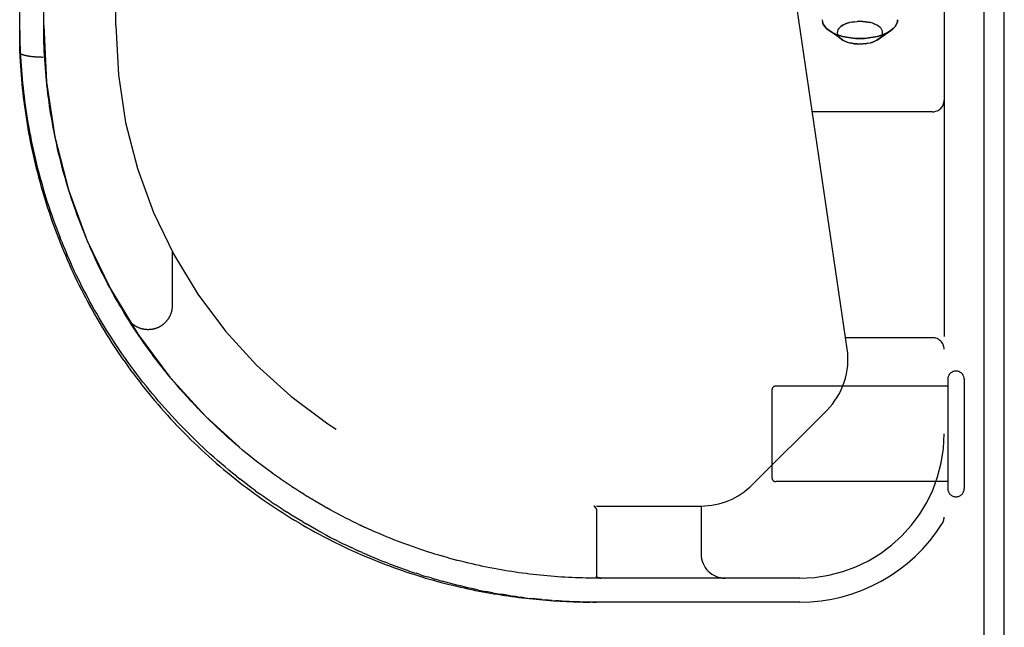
# Model space of a CAD drawing. Header units: inches. Extents: x 0 to 227, y 0 to 147.
# Tile 37 of 256: x 96.92 to 99.48, y 18.81 to 20.39. Entities that reach past the tile are written whole.
import ezdxf

# ---------------------------------------------------------------- set-up
doc = ezdxf.new("R2010")
doc.units = ezdxf.units.IN
doc.header["$LTSCALE"] = 12.466667
doc.header["$MEASUREMENT"] = 0
doc.linetypes.add('HIDDEN', pattern=[0.2, 0.1, -0.1])
doc.layers.get('0').update_dxf_attribs({"linetype": 'CONTINUOUS'})
doc.layers.add('DEFAULT_2', color=8, linetype='HIDDEN')
doc.layers.add('RIGHTHAND_DOOR_ASSEMBLY', color=7, linetype='CONTINUOUS')

msp = doc.modelspace()

# ---------------------------------------------------------------- linework, layer by layer
at = {"color": 7, "linetype": 'Continuous'}
msp.add_line((99.4239, 9.5279), (99.4239, 21.2979), dxfattribs=at)
at = {"color": 3, "linetype": 'Continuous'}
msp.add_line((99.4759, 9.6389), (99.4759, 21.1869), dxfattribs=at)
at = {"layer": 'DEFAULT_2', "color": 8, "linetype": 'HIDDEN'}
for p, q in [((99.3289, 19.4509), (99.3289, 19.1669)), ((99.3719, 19.4509), (99.3719, 19.1669)), ((99.3289, 19.4329), (98.8819, 19.4329)), ((98.8719, 19.4229), (98.8719, 19.1949)), ((99.3289, 19.1849), (98.8819, 19.1849))]:
    msp.add_line(p, q, dxfattribs=at)
for centre, radius, start, end in [((99.3504, 19.4509), 0.0215, 0, 180), ((98.8819, 19.4229), 0.01, 90, 180), ((98.8819, 19.1949), 0.01, 180, 270), ((99.3504, 19.1669), 0.0215, 180, 360)]:
    msp.add_arc(centre, radius, start, end, dxfattribs=at)
at = {"layer": 'RIGHTHAND_DOOR_ASSEMBLY', "color": 8, "linetype": 'HIDDEN'}
for p, q in [((97.1667, 20.3704), (97.1667, 22.3519)), ((96.9167, 20.3006), (96.9167, 21.994)), ((96.9792, 20.3704), (96.9792, 21.9315)), ((99.3194, 20.8089), (99.3194, 19.092)), ((99.0675, 19.5303), (98.8842, 20.7771)), ((99.1007, 20.3815), (99.0935, 20.3813)), ((99.1342, 20.3763), (99.1398, 20.3741)), ((99.0525, 20.335), (99.0206, 20.3575)), ((99.1488, 20.335), (99.1807, 20.3575)), ((99.1874, 20.363), (99.1807, 20.3575)), ((99.0565, 20.3324), (99.0525, 20.335)), ((99.0672, 20.3277), (99.0615, 20.3299)), ((99.1007, 20.3225), (99.1078, 20.3227)), ((99.1529, 20.3383), (99.1488, 20.335)), ((96.9167, 20.3005), (96.9167, 20.3006)), ((96.9581, 20.2886), (96.956, 20.2888)), ((96.9603, 20.2885), (96.9581, 20.2886)), ((96.9624, 20.2884), (96.9603, 20.2885)), ((96.9646, 20.2883), (96.9624, 20.2884)), ((96.9668, 20.2882), (96.9646, 20.2883)), ((96.969, 20.2881), (96.9668, 20.2882)), ((96.9713, 20.288), (96.969, 20.2881)), ((96.9735, 20.288), (96.9713, 20.288)), ((96.9758, 20.2879), (96.9735, 20.288)), ((96.978, 20.2879), (96.9758, 20.2879)), ((96.9834, 20.2603), (96.9826, 20.2713)), ((96.9843, 20.2492), (96.9834, 20.2603)), ((96.9853, 20.2382), (96.9843, 20.2493)), ((96.9863, 20.2271), (96.9853, 20.2382)), ((96.9875, 20.2161), (96.9863, 20.2272)), ((96.9887, 20.205), (96.9875, 20.2161)), ((96.99, 20.194), (96.9887, 20.2051)), ((96.9914, 20.1829), (96.99, 20.194)), ((96.9929, 20.1719), (96.9914, 20.183)), ((96.9945, 20.1608), (96.9929, 20.1719)), ((96.9962, 20.1497), (96.9945, 20.1608)), ((96.998, 20.1386), (96.9962, 20.1497)), ((99.2894, 20.1464), (98.9769, 20.1464)), ((97.0153, 20.05), (97.0128, 20.0612)), ((97.0804, 19.8406), (97.0761, 19.8516)), ((97.0848, 19.8296), (97.0804, 19.8407)), ((97.0253, 19.8097), (97.0208, 19.8209)), ((97.0893, 19.8187), (97.0848, 19.8298)), ((97.0939, 19.8078), (97.0893, 19.8188)), ((97.0986, 19.7969), (97.0939, 19.8079)), ((97.1034, 19.786), (97.0986, 19.7969)), ((97.3129, 19.7839), (97.3129, 19.6423)), ((97.1133, 19.7644), (97.1083, 19.7752)), ((97.1235, 19.7427), (97.1183, 19.7537)), ((97.1288, 19.732), (97.1235, 19.7429)), ((97.151, 19.6891), (97.1452, 19.6999)), ((97.1568, 19.6784), (97.1509, 19.6892)), ((97.1627, 19.6678), (97.1567, 19.6786)), ((97.1687, 19.6572), (97.1626, 19.668)), ((97.1748, 19.6467), (97.1686, 19.6574)), ((97.181, 19.6361), (97.1748, 19.6467)), ((97.1937, 19.6152), (97.1872, 19.6258)), ((97.2002, 19.6047), (97.1936, 19.6153)), ((97.2068, 19.5944), (97.2001, 19.6049)), ((97.2135, 19.584), (97.2067, 19.5945)), ((97.2203, 19.5737), (97.2134, 19.5842)), ((97.2272, 19.5634), (97.2202, 19.5739)), ((97.2342, 19.5532), (97.2271, 19.5636)), ((97.2414, 19.543), (97.2341, 19.5534)), ((99.2894, 19.5589), (99.0633, 19.5589)), ((97.2486, 19.5329), (97.2412, 19.5432)), ((97.2559, 19.5228), (97.2484, 19.5331)), ((97.2633, 19.5128), (97.2557, 19.523)), ((97.2708, 19.5028), (97.2631, 19.5129)), ((97.2784, 19.4928), (97.2706, 19.503)), ((97.2861, 19.483), (97.2782, 19.493)), ((97.2938, 19.4731), (97.2859, 19.4832)), ((97.3017, 19.4634), (97.2937, 19.4733)), ((97.3097, 19.4537), (97.3016, 19.4636)), ((97.3178, 19.444), (97.3095, 19.4539)), ((97.3259, 19.4345), (97.3176, 19.4442)), ((97.3341, 19.4249), (97.3257, 19.4346)), ((97.3425, 19.4155), (97.334, 19.4251)), ((97.3509, 19.4061), (97.3423, 19.4157)), ((97.3594, 19.3968), (97.3507, 19.4063)), ((97.368, 19.3876), (97.3592, 19.397)), ((97.3767, 19.3784), (97.3678, 19.3878)), ((97.3854, 19.3693), (97.3765, 19.3786)), ((97.3942, 19.3603), (97.3852, 19.3695)), ((97.4032, 19.3514), (97.3941, 19.3605)), ((97.4121, 19.3425), (97.403, 19.3516)), ((98.8209, 19.1765), (99.0144, 19.37)), ((97.4212, 19.3338), (97.4119, 19.3427)), ((97.4303, 19.3251), (97.421, 19.334)), ((97.4395, 19.3165), (97.4301, 19.3253)), ((97.4488, 19.308), (97.4393, 19.3167)), ((97.4581, 19.2996), (97.4486, 19.3082)), ((97.4675, 19.2913), (97.4579, 19.2998)), ((97.477, 19.283), (97.4673, 19.2914)), ((97.4865, 19.2749), (97.4767, 19.2832)), ((97.4961, 19.2668), (97.4863, 19.2751)), ((97.5057, 19.2589), (97.4958, 19.267)), ((97.5154, 19.251), (97.5054, 19.2591)), ((97.5251, 19.2433), (97.5151, 19.2512)), ((97.5348, 19.2356), (97.5248, 19.2435)), ((97.5447, 19.2281), (97.5346, 19.2358)), ((97.5545, 19.2206), (97.5444, 19.2283)), ((97.5644, 19.2133), (97.5543, 19.2208)), ((97.48, 19.199), (97.4899, 19.1911)), ((97.5744, 19.206), (97.5642, 19.2135)), ((97.5843, 19.1989), (97.5741, 19.2062)), ((97.5943, 19.1919), (97.5841, 19.1991)), ((97.4962, 19.1768), (97.5063, 19.1692)), ((97.6043, 19.1849), (97.5941, 19.192)), ((97.6144, 19.1781), (97.6041, 19.1851)), ((97.6245, 19.1714), (97.6141, 19.1783)), ((97.6346, 19.1648), (97.6242, 19.1716)), ((97.5299, 19.1608), (97.54, 19.1534)), ((97.6447, 19.1583), (97.6343, 19.165)), ((97.6549, 19.1519), (97.6444, 19.1585)), ((97.665, 19.1456), (97.6546, 19.1521)), ((97.6751, 19.1395), (97.6647, 19.1458)), ((97.5705, 19.1321), (97.5807, 19.1252)), ((97.6852, 19.1335), (97.6748, 19.1397)), ((97.6953, 19.1276), (97.6849, 19.1336)), ((97.7053, 19.1218), (97.695, 19.1277)), ((97.7153, 19.1162), (97.7051, 19.122)), ((98.4087, 19.1214), (98.409, 19.1214)), ((98.4157, 19.1214), (98.6879, 19.1214)), ((98.6879, 19.1214), (98.6879, 18.9964)), ((97.6012, 19.1117), (97.6115, 19.1051)), ((97.7252, 19.1107), (97.715, 19.1163)), ((97.7351, 19.1054), (97.725, 19.1108)), ((97.7449, 19.1001), (97.7349, 19.1055)), ((97.7546, 19.095), (97.7447, 19.1002)), ((97.7643, 19.09), (97.7545, 19.0951)), ((98.4133, 19.1169), (98.4129, 19.1175)), ((98.4129, 19.1175), (98.4144, 19.1152)), ((98.4135, 19.1166), (98.4144, 19.1152)), ((98.4157, 19.1111), (98.4157, 18.9395)), ((97.6526, 19.0799), (97.663, 19.0738)), ((97.7454, 19.0294), (97.7351, 19.0346)), ((97.9181, 19.0228), (97.9084, 19.0264)), ((97.9278, 19.0193), (97.918, 19.0228)), ((97.7864, 19.0097), (97.7761, 19.0145)), ((97.7864, 19.0097), (97.7966, 19.005)), ((97.8068, 19.0005), (97.7966, 19.005)), ((98.0156, 18.9907), (98.0058, 18.9936)), ((97.8774, 18.9712), (97.8674, 18.9751)), ((98.0349, 18.9853), (98.0252, 18.988)), ((98.0446, 18.9827), (98.0348, 18.9853)), ((98.0829, 18.973), (98.0733, 18.9753)), ((97.9566, 18.9433), (97.9468, 18.9465)), ((98.1679, 18.9554), (98.1585, 18.9571)), ((98.2606, 18.9423), (98.2513, 18.9433)), ((98.4157, 18.9395), (98.4157, 18.9394)), ((97.9858, 18.9343), (97.976, 18.9372)), ((97.9858, 18.9343), (97.9954, 18.9314)), ((98.0051, 18.9286), (97.9954, 18.9314)), ((98.0051, 18.9286), (98.0147, 18.9259)), ((98.9444, 18.9339), (98.4157, 18.9339)), ((98.4246, 18.9341), (98.4251, 18.934)), ((98.4251, 18.934), (98.4256, 18.934)), ((98.4256, 18.934), (98.4262, 18.934)), ((98.4261, 18.934), (98.4267, 18.9339)), ((98.4267, 18.9339), (98.4273, 18.9339)), ((98.1922, 18.8881), (98.2013, 18.8868)), ((98.2104, 18.8855), (98.2013, 18.8868)), ((98.2104, 18.8855), (98.2194, 18.8843)), ((98.2285, 18.8831), (98.2194, 18.8843)), ((98.2735, 18.8781), (98.2824, 18.8773)), ((98.3003, 18.8758), (98.3092, 18.8752)), ((98.9444, 18.8714), (98.4068, 18.8714)), ((98.4068, 18.8714), (98.4157, 18.8714))]:
    msp.add_line(p, q, dxfattribs=at)
for points in [[(99.0027, 20.3858), (99.0034, 20.3799), (99.0055, 20.374), (99.009, 20.3684), (99.0139, 20.363), (99.0206, 20.3575)], [(99.0206, 20.3575), (99.0139, 20.363), (99.009, 20.3684), (99.0055, 20.374), (99.0034, 20.3799)], [(99.0866, 20.3806), (99.0798, 20.3796), (99.0733, 20.3781), (99.0672, 20.3763), (99.0615, 20.3741), (99.0565, 20.3716), (99.0521, 20.3688), (99.0484, 20.3657), (99.0455, 20.3625), (99.0434, 20.3591), (99.0421, 20.3556), (99.0417, 20.352), (99.0421, 20.3484), (99.0434, 20.3449), (99.0455, 20.3415), (99.0484, 20.3383), (99.0525, 20.335)], [(99.0521, 20.3688), (99.0565, 20.3716), (99.0615, 20.3741), (99.0672, 20.3763), (99.0733, 20.3781)], [(99.0798, 20.3796), (99.0866, 20.3806), (99.0935, 20.3813), (99.1007, 20.3815)], [(99.1007, 20.3815), (99.1078, 20.3813), (99.1148, 20.3806), (99.1216, 20.3796), (99.1281, 20.3781)], [(99.1488, 20.335), (99.1529, 20.3383), (99.1558, 20.3415), (99.1579, 20.3449), (99.1592, 20.3484), (99.1597, 20.352), (99.1592, 20.3556), (99.1579, 20.3591), (99.1558, 20.3625), (99.1529, 20.3657), (99.1492, 20.3688), (99.1448, 20.3716), (99.1398, 20.3741), (99.1342, 20.3763), (99.1281, 20.3781), (99.1216, 20.3796), (99.1148, 20.3806), (99.1078, 20.3813), (99.1007, 20.3815)], [(99.1807, 20.3575), (99.1874, 20.363), (99.1923, 20.3684), (99.1958, 20.374), (99.1979, 20.3799), (99.1987, 20.3858)], [(99.1987, 20.3858), (99.1979, 20.3799), (99.1958, 20.374), (99.1923, 20.3684)], [(96.9167, 20.3577), (96.9168, 20.3463), (96.917, 20.3349), (96.9173, 20.3234), (96.9177, 20.312), (96.9182, 20.3005), (96.9188, 20.2891), (96.9195, 20.2777), (96.9202, 20.2662), (96.9211, 20.2548), (96.922, 20.2433), (96.923, 20.2318), (96.9241, 20.2204), (96.9253, 20.2089), (96.9266, 20.1974), (96.928, 20.186), (96.9294, 20.1745), (96.931, 20.163), (96.9326, 20.1516), (96.9344, 20.1401), (96.9362, 20.1286), (96.9381, 20.1172), (96.9401, 20.1057), (96.9422, 20.0943), (96.9444, 20.0828), (96.9467, 20.0713), (96.9491, 20.0599), (96.9515, 20.0484), (96.9541, 20.037), (96.9567, 20.0255), (96.9595, 20.0141), (96.9623, 20.0026), (96.9653, 19.9912), (96.9683, 19.9798), (96.9714, 19.9684), (96.9747, 19.957), (96.978, 19.9456), (96.9814, 19.9342), (96.9849, 19.9228), (96.9885, 19.9114), (96.9922, 19.9001), (96.996, 19.8887), (96.9999, 19.8774), (97.0039, 19.8661), (97.008, 19.8548), (97.0122, 19.8435), (97.0164, 19.8322), (97.0208, 19.8209)], [(96.9826, 20.2713), (96.9819, 20.2824), (96.9812, 20.2934), (96.9807, 20.3044), (96.9802, 20.3154), (96.9798, 20.3264), (96.9795, 20.3374), (96.9793, 20.3484), (96.9792, 20.3594), (96.9792, 20.3704)], [(99.1007, 20.3368), (99.0888, 20.3371), (99.0772, 20.3382), (99.0659, 20.34), (99.0551, 20.3424), (99.045, 20.3454), (99.0357, 20.3491), (99.0273, 20.3533), (99.0206, 20.3575)], [(99.0206, 20.3575), (99.0273, 20.3533), (99.0357, 20.3491), (99.045, 20.3454), (99.0551, 20.3424), (99.0659, 20.34), (99.0772, 20.3382), (99.0888, 20.3371), (99.1007, 20.3368)], [(99.1007, 20.3368), (99.1125, 20.3371), (99.1241, 20.3382), (99.1354, 20.34), (99.1462, 20.3424), (99.1563, 20.3454), (99.1656, 20.3491), (99.174, 20.3533), (99.1807, 20.3575)], [(99.1807, 20.3575), (99.174, 20.3533), (99.1656, 20.3491), (99.1563, 20.3454), (99.1462, 20.3424), (99.1354, 20.34), (99.1241, 20.3382), (99.1125, 20.3371), (99.1007, 20.3368)], [(99.0525, 20.335), (99.0565, 20.3324), (99.0615, 20.3299), (99.0672, 20.3277), (99.0733, 20.3259), (99.0798, 20.3244), (99.0866, 20.3234), (99.0935, 20.3227), (99.1007, 20.3225)], [(99.1007, 20.3225), (99.0935, 20.3227), (99.0866, 20.3234), (99.0798, 20.3244), (99.0733, 20.3259)], [(99.1216, 20.3244), (99.1148, 20.3234), (99.1078, 20.3227), (99.1007, 20.3225)], [(99.1148, 20.3234), (99.1216, 20.3244), (99.1281, 20.3259), (99.1342, 20.3277), (99.1398, 20.3299), (99.1448, 20.3324), (99.1488, 20.335)], [(99.1488, 20.335), (99.1448, 20.3324), (99.1398, 20.3299), (99.1342, 20.3277), (99.1281, 20.3259)], [(96.956, 20.2888), (96.9539, 20.289), (96.9529, 20.2891), (96.9519, 20.2892), (96.9509, 20.2893), (96.9499, 20.2894), (96.9489, 20.2895), (96.9479, 20.2896), (96.9469, 20.2897), (96.946, 20.2898), (96.945, 20.29), (96.9441, 20.2901), (96.9432, 20.2902), (96.9422, 20.2904), (96.9413, 20.2905), (96.9404, 20.2906), (96.9396, 20.2908), (96.9387, 20.2909), (96.9378, 20.2911), (96.937, 20.2912), (96.9362, 20.2914), (96.9354, 20.2915), (96.9346, 20.2917), (96.9338, 20.2919), (96.933, 20.292), (96.9323, 20.2922), (96.9315, 20.2924), (96.9308, 20.2926), (96.9301, 20.2927), (96.9294, 20.2929), (96.9287, 20.2931), (96.9281, 20.2933), (96.9274, 20.2935), (96.9268, 20.2937), (96.9262, 20.2939), (96.9256, 20.2941), (96.925, 20.2942), (96.9245, 20.2944), (96.9239, 20.2946), (96.9234, 20.2949), (96.9229, 20.2951), (96.9224, 20.2953), (96.922, 20.2955), (96.9215, 20.2957), (96.9211, 20.2959), (96.9207, 20.2961), (96.9203, 20.2963), (96.9199, 20.2965), (96.9196, 20.2968), (96.9192, 20.297), (96.9189, 20.2972), (96.9186, 20.2974), (96.9184, 20.2976), (96.9181, 20.2979), (96.9179, 20.2981), (96.9177, 20.2983), (96.9175, 20.2985), (96.9173, 20.2988), (96.9172, 20.299), (96.917, 20.2992), (96.9169, 20.2994), (96.9168, 20.2997), (96.9168, 20.2999), (96.9167, 20.3001), (96.9167, 20.3004), (96.9167, 20.3005)], [(96.9167, 20.3005), (96.9172, 20.289), (96.9178, 20.2773), (96.9185, 20.2657), (96.9193, 20.2541), (96.9202, 20.2425)], [(96.9202, 20.2425), (96.9212, 20.2309), (96.9222, 20.2193), (96.9234, 20.2076), (96.9246, 20.196), (96.926, 20.1844), (96.9274, 20.1728), (96.9289, 20.1612), (96.9305, 20.1496), (96.9322, 20.1381), (96.934, 20.1265), (96.9359, 20.1149), (96.9379, 20.1033), (96.9399, 20.0918), (96.9421, 20.0802), (96.9443, 20.0687), (96.9467, 20.0571), (96.9491, 20.0456), (96.9516, 20.0341), (96.9542, 20.0226), (96.957, 20.0111), (96.9598, 19.9996), (96.9626, 19.9881), (96.9656, 19.9767), (96.9687, 19.9652), (96.9719, 19.9538), (96.9751, 19.9424), (96.9785, 19.931), (96.9819, 19.9196), (96.9855, 19.9082), (96.9891, 19.8969), (96.9929, 19.8856), (96.9967, 19.8742), (97.0006, 19.8629), (97.0046, 19.8517), (97.0087, 19.8404), (97.0129, 19.8292), (97.0172, 19.8179), (97.0216, 19.8067), (97.0261, 19.7956), (97.0307, 19.7844), (97.0354, 19.7733), (97.0401, 19.7622), (97.045, 19.7511), (97.05, 19.7401), (97.055, 19.7291), (97.0602, 19.7181), (97.0654, 19.7071), (97.0708, 19.6962), (97.0762, 19.6853), (97.0817, 19.6744), (97.0874, 19.6635), (97.0931, 19.6527), (97.0989, 19.6419), (97.1048, 19.6312), (97.1109, 19.6205), (97.117, 19.6098), (97.1232, 19.5992), (97.1295, 19.5886), (97.1359, 19.578), (97.1424, 19.5675), (97.149, 19.557), (97.1557, 19.5466), (97.1624, 19.5362), (97.1693, 19.5259), (97.1763, 19.5156), (97.1834, 19.5053), (97.1905, 19.4951), (97.1978, 19.4849), (97.2051, 19.4748), (97.2126, 19.4647), (97.2201, 19.4547), (97.2277, 19.4448), (97.2354, 19.4349), (97.2432, 19.425), (97.2512, 19.4152), (97.2591, 19.4055), (97.2672, 19.3958), (97.2754, 19.3862), (97.2837, 19.3767), (97.292, 19.3672), (97.3005, 19.3577), (97.309, 19.3484), (97.3176, 19.3391), (97.3263, 19.3298), (97.3351, 19.3207), (97.344, 19.3116), (97.3529, 19.3026), (97.3619, 19.2936), (97.3711, 19.2848), (97.3803, 19.276), (97.3895, 19.2672), (97.3989, 19.2586), (97.4083, 19.25), (97.4178, 19.2416), (97.4274, 19.2332), (97.437, 19.2249), (97.4467, 19.2166), (97.4565, 19.2085), (97.4663, 19.2004), (97.4762, 19.1925), (97.4862, 19.1846), (97.4962, 19.1768), (97.5063, 19.1692), (97.5165, 19.1616), (97.5267, 19.1541), (97.5369, 19.1467), (97.5472, 19.1394), (97.5576, 19.1322), (97.568, 19.1251), (97.5784, 19.1181), (97.5889, 19.1112), (97.5994, 19.1044), (97.61, 19.0977), (97.6206, 19.0911), (97.6312, 19.0846), (97.6418, 19.0782), (97.6525, 19.072), (97.6632, 19.0658), (97.6739, 19.0598), (97.6846, 19.0538), (97.6954, 19.048), (97.7062, 19.0423), (97.7169, 19.0366), (97.7277, 19.0311), (97.7385, 19.0257), (97.7493, 19.0205), (97.7601, 19.0153), (97.7708, 19.0102), (97.7816, 19.0053), (97.7924, 19.0004), (97.8031, 18.9957), (97.8139, 18.9911), (97.8246, 18.9865), (97.8353, 18.9821), (97.846, 18.9778), (97.8566, 18.9736), (97.8672, 18.9695), (97.8779, 18.9656), (97.8884, 18.9617), (97.899, 18.9579), (97.9095, 18.9542), (97.92, 18.9506), (97.9304, 18.9472), (97.9408, 18.9438), (97.9512, 18.9405), (97.9615, 18.9373), (97.9718, 18.9342), (97.982, 18.9312), (97.9922, 18.9283), (98.0024, 18.9255), (98.0125, 18.9228), (98.0226, 18.9202), (98.0326, 18.9176), (98.0426, 18.9152), (98.0525, 18.9128), (98.0624, 18.9105), (98.0722, 18.9083), (98.082, 18.9062), (98.0917, 18.9041), (98.1014, 18.9021), (98.111, 18.9002), (98.1206, 18.8984), (98.1301, 18.8966), (98.1396, 18.8949), (98.1491, 18.8933), (98.1585, 18.8918), (98.1678, 18.8903), (98.1771, 18.8889), (98.1864, 18.8875), (98.1956, 18.8862), (98.2048, 18.885), (98.2139, 18.8838), (98.223, 18.8827), (98.2321, 18.8817), (98.2411, 18.8807), (98.2501, 18.8797), (98.259, 18.8788), (98.2679, 18.878), (98.2768, 18.8772), (98.2856, 18.8765), (98.2944, 18.8758), (98.3032, 18.8752), (98.312, 18.8746), (98.3207, 18.8741), (98.3294, 18.8736), (98.3381, 18.8732), (98.3468, 18.8728), (98.3554, 18.8725), (98.3641, 18.8722), (98.3727, 18.8719), (98.3813, 18.8717), (98.3899, 18.8716), (98.3985, 18.8715)], [(96.9998, 20.1276), (96.998, 20.1387), (96.9962, 20.1498)], [(97.0129, 20.0611), (97.0104, 20.0723), (97.0081, 20.0833), (97.0059, 20.0944), (97.0038, 20.1055), (97.0018, 20.1166), (96.9998, 20.1276)], [(97.0105, 20.0722), (97.0081, 20.0833), (97.0059, 20.0943), (97.0038, 20.1054), (97.0018, 20.1165), (96.9998, 20.1276)], [(97.0322, 19.9837), (97.0291, 19.9948), (97.0262, 20.0059), (97.0233, 20.0169), (97.0206, 20.028), (97.0179, 20.039), (97.0153, 20.0501)], [(97.0292, 19.9947), (97.0262, 20.0058), (97.0234, 20.0168), (97.0206, 20.0279), (97.0179, 20.039), (97.0153, 20.05)], [(97.0524, 19.9174), (97.0488, 19.9286), (97.0453, 19.9396), (97.0419, 19.9506), (97.0385, 19.9616), (97.0353, 19.9727), (97.0322, 19.9837)], [(97.0488, 19.9285), (97.0453, 19.9395), (97.0419, 19.9505), (97.0386, 19.9616), (97.0353, 19.9726), (97.0322, 19.9837)], [(97.0639, 19.8844), (97.0599, 19.8955), (97.0561, 19.9065), (97.0524, 19.9175)], [(97.06, 19.8954), (97.0562, 19.9064), (97.0524, 19.9174)], [(97.0761, 19.8515), (97.0719, 19.8626), (97.0678, 19.8736), (97.0638, 19.8845)], [(97.072, 19.8625), (97.0679, 19.8734), (97.0639, 19.8844)], [(97.0253, 19.8097), (97.0299, 19.7984), (97.0346, 19.7872), (97.0393, 19.776)], [(97.1083, 19.7752), (97.1033, 19.7862), (97.0985, 19.797)], [(97.48, 19.199), (97.4701, 19.2069), (97.4603, 19.215), (97.4505, 19.2231), (97.4408, 19.2313), (97.4312, 19.2397), (97.4216, 19.2481), (97.4121, 19.2566), (97.4026, 19.2652), (97.3932, 19.2739), (97.3839, 19.2826), (97.3746, 19.2915), (97.3654, 19.3005), (97.3563, 19.3095), (97.3473, 19.3186), (97.3383, 19.3278), (97.3294, 19.3371), (97.3206, 19.3464), (97.3118, 19.3558), (97.3032, 19.3653), (97.2946, 19.3749), (97.2861, 19.3845), (97.2777, 19.3942), (97.2694, 19.404), (97.2612, 19.4139), (97.2531, 19.4237), (97.245, 19.4337), (97.2371, 19.4437), (97.2292, 19.4538), (97.2215, 19.4639), (97.2138, 19.4741), (97.2063, 19.4844), (97.1988, 19.4947), (97.1914, 19.505), (97.1841, 19.5154), (97.1769, 19.5258), (97.1699, 19.5363), (97.1629, 19.5469), (97.156, 19.5574), (97.1492, 19.568), (97.1425, 19.5787), (97.1359, 19.5894), (97.1294, 19.6001), (97.1231, 19.6109), (97.1168, 19.6217), (97.1106, 19.6325), (97.1045, 19.6434), (97.0985, 19.6543), (97.0926, 19.6652), (97.0869, 19.6762), (97.0812, 19.6872), (97.0756, 19.6982), (97.0701, 19.7092), (97.0647, 19.7203), (97.0595, 19.7314), (97.0543, 19.7425), (97.0492, 19.7537), (97.0442, 19.7648), (97.0393, 19.776)], [(97.1183, 19.7535), (97.1132, 19.7645), (97.1082, 19.7753)], [(97.1453, 19.6998), (97.1396, 19.7106), (97.1341, 19.7214), (97.1288, 19.7321)], [(97.1397, 19.7105), (97.1342, 19.7212), (97.1288, 19.732)], [(97.1873, 19.6256), (97.1809, 19.6363), (97.1747, 19.6468)], [(97.3129, 19.6423), (97.3129, 19.6413), (97.3129, 19.6401), (97.3128, 19.639), (97.3128, 19.6378), (97.3127, 19.6367), (97.3126, 19.6356), (97.3124, 19.6344), (97.3123, 19.6333), (97.3121, 19.6322), (97.3119, 19.6311), (97.3117, 19.63), (97.3115, 19.6288), (97.3112, 19.6277), (97.3109, 19.6266), (97.3106, 19.6255), (97.3103, 19.6244), (97.31, 19.6233), (97.3096, 19.6223), (97.3093, 19.6212), (97.3089, 19.6201), (97.3085, 19.6191), (97.308, 19.618), (97.3076, 19.617), (97.3071, 19.6159), (97.3066, 19.6149), (97.3061, 19.6139), (97.3056, 19.6129), (97.305, 19.6119), (97.3045, 19.6109), (97.3039, 19.6099), (97.3033, 19.6089), (97.3027, 19.608), (97.302, 19.607), (97.3014, 19.6061), (97.3007, 19.6052), (97.3, 19.6043), (97.2993, 19.6034), (97.2986, 19.6025), (97.2979, 19.6016), (97.2971, 19.6008), (97.2964, 19.5999), (97.2956, 19.5991), (97.2948, 19.5983), (97.294, 19.5975), (97.2932, 19.5967), (97.2923, 19.5959), (97.2915, 19.5952), (97.2906, 19.5944), (97.2897, 19.5937), (97.2888, 19.593), (97.2879, 19.5923), (97.287, 19.5916), (97.2861, 19.591), (97.2851, 19.5903), (97.2842, 19.5897), (97.2832, 19.5891), (97.2823, 19.5885), (97.2813, 19.5879), (97.2803, 19.5874), (97.2793, 19.5868), (97.2783, 19.5863), (97.2772, 19.5858), (97.2762, 19.5854), (97.2752, 19.5849), (97.2741, 19.5845), (97.273, 19.584), (97.272, 19.5836), (97.2709, 19.5832), (97.2698, 19.5829), (97.2687, 19.5825), (97.2677, 19.5822), (97.2666, 19.5819), (97.2655, 19.5816), (97.2643, 19.5814), (97.2632, 19.5811), (97.2621, 19.5809), (97.261, 19.5807), (97.2599, 19.5805), (97.2587, 19.5804), (97.2576, 19.5802), (97.2565, 19.5801), (97.2554, 19.58), (97.2542, 19.5799), (97.2531, 19.5799), (97.2519, 19.5798), (97.2508, 19.5798), (97.2497, 19.5798), (97.2485, 19.5798), (97.2474, 19.5799), (97.2463, 19.5799), (97.2451, 19.58), (97.244, 19.5801), (97.2429, 19.5803), (97.2417, 19.5804), (97.2406, 19.5806), (97.2395, 19.5808), (97.2384, 19.581), (97.2372, 19.5812), (97.2361, 19.5815), (97.235, 19.5817), (97.2339, 19.582), (97.2328, 19.5823), (97.2317, 19.5827), (97.2307, 19.583), (97.2296, 19.5834), (97.2285, 19.5838), (97.2274, 19.5842), (97.2264, 19.5846), (97.2253, 19.5851), (97.2243, 19.5855), (97.2233, 19.586), (97.2223, 19.5865), (97.2212, 19.587), (97.2202, 19.5876), (97.2193, 19.5881), (97.2183, 19.5887), (97.2173, 19.5893), (97.2163, 19.5899), (97.2154, 19.5905), (97.2145, 19.5912), (97.2135, 19.5919), (97.2126, 19.5925), (97.2117, 19.5932), (97.2108, 19.5939), (97.21, 19.5947), (97.2091, 19.5954), (97.2082, 19.5962), (97.2074, 19.597), (97.2066, 19.5977), (97.2058, 19.5986), (97.205, 19.5994), (97.2042, 19.6002), (97.2035, 19.6011), (97.2027, 19.6019), (97.202, 19.6028), (97.2013, 19.6037), (97.2006, 19.6046), (97.1999, 19.6055), (97.1993, 19.6064), (97.1986, 19.6073), (97.198, 19.6083), (97.1974, 19.6092)], [(97.1109, 19.6205), (97.117, 19.6098), (97.1232, 19.5992), (97.1295, 19.5886), (97.1359, 19.578), (97.1424, 19.5675), (97.149, 19.557), (97.1557, 19.5466), (97.1624, 19.5362), (97.1693, 19.5259), (97.1763, 19.5156), (97.1833, 19.5053), (97.1905, 19.4951), (97.1978, 19.4849), (97.2051, 19.4748), (97.2125, 19.4648), (97.2201, 19.4547), (97.2277, 19.4448), (97.2354, 19.4349), (97.2432, 19.425), (97.2511, 19.4152), (97.2591, 19.4055), (97.2672, 19.3958), (97.2754, 19.3862), (97.2837, 19.3767), (97.292, 19.3672), (97.3005, 19.3577), (97.309, 19.3484), (97.3176, 19.3391), (97.3263, 19.3298), (97.3351, 19.3207), (97.344, 19.3116), (97.3529, 19.3026), (97.3619, 19.2936), (97.3711, 19.2848), (97.3802, 19.276), (97.3895, 19.2672), (97.3989, 19.2586), (97.4083, 19.25), (97.4178, 19.2416), (97.4273, 19.2332), (97.437, 19.2249), (97.4467, 19.2166), (97.4565, 19.2085), (97.4663, 19.2005), (97.4762, 19.1925), (97.4862, 19.1846)], [(97.5299, 19.1608), (97.5199, 19.1682), (97.5098, 19.1757), (97.4998, 19.1834), (97.4899, 19.1911)], [(97.5165, 19.1616), (97.5267, 19.1541), (97.5369, 19.1467), (97.5472, 19.1394), (97.5576, 19.1322), (97.568, 19.1251), (97.5784, 19.1181), (97.5889, 19.1112), (97.5994, 19.1044), (97.61, 19.0977), (97.6205, 19.0911), (97.6312, 19.0846), (97.6418, 19.0782), (97.6525, 19.072), (97.6632, 19.0658), (97.6739, 19.0598), (97.6846, 19.0538), (97.6954, 19.048), (97.7062, 19.0423), (97.7169, 19.0366), (97.7277, 19.0311), (97.7385, 19.0257), (97.7493, 19.0205), (97.7601, 19.0153), (97.7708, 19.0102), (97.7816, 19.0053), (97.7924, 19.0004), (97.8031, 18.9957), (97.8139, 18.9911), (97.8246, 18.9866), (97.8353, 18.9821), (97.8459, 18.9778), (97.8566, 18.9736), (97.8672, 18.9696), (97.8778, 18.9656), (97.8884, 18.9617), (97.899, 18.9579), (97.9095, 18.9542), (97.92, 18.9506), (97.9304, 18.9472), (97.9408, 18.9438), (97.9512, 18.9405), (97.9615, 18.9373), (97.9718, 18.9342), (97.982, 18.9312), (97.9922, 18.9283), (98.0024, 18.9255), (98.0125, 18.9228), (98.0226, 18.9202), (98.0326, 18.9176), (98.0425, 18.9152), (98.0525, 18.9128)], [(97.5705, 19.1321), (97.5603, 19.1391), (97.5502, 19.1462), (97.54, 19.1534)], [(97.6012, 19.1117), (97.5909, 19.1184), (97.5807, 19.1252)], [(98.4089, 19.1214), (98.4091, 19.1214), (98.4093, 19.1214), (98.4094, 19.1213), (98.4096, 19.1212), (98.4097, 19.1212), (98.4098, 19.1211), (98.41, 19.121), (98.4101, 19.1209), (98.4103, 19.1208), (98.4104, 19.1206), (98.4106, 19.1205), (98.4107, 19.1203), (98.4109, 19.1202), (98.4111, 19.12), (98.4112, 19.1198), (98.4114, 19.1196), (98.4116, 19.1194)], [(98.4115, 19.1194), (98.4114, 19.1196), (98.4112, 19.1198), (98.411, 19.12), (98.4109, 19.1201), (98.4107, 19.1203), (98.4105, 19.1205), (98.4104, 19.1206), (98.4102, 19.1208), (98.4101, 19.1209), (98.4099, 19.121), (98.4098, 19.1211), (98.4096, 19.1212), (98.4095, 19.1212), (98.4093, 19.1213), (98.4092, 19.1214), (98.409, 19.1214)], [(98.4129, 19.1175), (98.4127, 19.1178), (98.4125, 19.1181), (98.4123, 19.1184), (98.4121, 19.1186), (98.4119, 19.1189), (98.4117, 19.1191), (98.4115, 19.1194)], [(98.4116, 19.1194), (98.4117, 19.1192), (98.4119, 19.1189), (98.4121, 19.1187), (98.4123, 19.1184), (98.4125, 19.1181), (98.4127, 19.1178), (98.4129, 19.1175)], [(97.6526, 19.0799), (97.6423, 19.086), (97.632, 19.0923), (97.6217, 19.0986), (97.6115, 19.1051)], [(98.4144, 19.1152), (98.4145, 19.115), (98.4147, 19.1148), (98.4148, 19.1147), (98.4149, 19.1145), (98.415, 19.1143), (98.415, 19.1141), (98.4151, 19.1139), (98.4152, 19.1137), (98.4153, 19.1135), (98.4153, 19.1133), (98.4154, 19.1131), (98.4155, 19.1129), (98.4155, 19.1127), (98.4155, 19.1125), (98.4156, 19.1122), (98.4156, 19.112), (98.4156, 19.1118), (98.4156, 19.1116), (98.4157, 19.1113), (98.4157, 19.1111)], [(98.4151, 19.1139), (98.4151, 19.1141), (98.415, 19.1143), (98.4149, 19.1145), (98.4148, 19.1146), (98.4147, 19.1148), (98.4146, 19.115), (98.4144, 19.1152)], [(97.7042, 19.0508), (97.6939, 19.0564), (97.6836, 19.0621), (97.6733, 19.0679), (97.663, 19.0738)], [(97.8029, 19.0711), (97.7932, 19.0758), (97.7835, 19.0804), (97.7739, 19.0852), (97.7642, 19.0901)], [(97.7933, 19.0757), (97.7837, 19.0804), (97.774, 19.0852), (97.7643, 19.09)], [(97.8988, 19.0301), (97.8892, 19.0338), (97.8796, 19.0377), (97.87, 19.0416), (97.8604, 19.0455), (97.8508, 19.0496), (97.8412, 19.0537), (97.8316, 19.058), (97.822, 19.0623), (97.8124, 19.0667), (97.8028, 19.0712)], [(97.8604, 19.0455), (97.8509, 19.0496), (97.8413, 19.0537), (97.8317, 19.058), (97.8221, 19.0623), (97.8125, 19.0667), (97.8029, 19.0711)], [(97.7042, 19.0508), (97.7145, 19.0453), (97.7248, 19.0399), (97.7351, 19.0346)], [(97.9084, 19.0264), (97.8988, 19.0301), (97.8892, 19.0339), (97.8796, 19.0377), (97.87, 19.0416)], [(97.7454, 19.0294), (97.7557, 19.0243), (97.7659, 19.0193), (97.7761, 19.0145)], [(98.0058, 18.9936), (97.996, 18.9966), (97.9862, 18.9996), (97.9764, 19.0027), (97.9667, 19.0059), (97.9569, 19.0091), (97.9471, 19.0124), (97.9374, 19.0158), (97.9277, 19.0193)], [(97.9961, 18.9965), (97.9863, 18.9995), (97.9765, 19.0027), (97.9668, 19.0058), (97.957, 19.0091), (97.9472, 19.0124), (97.9375, 19.0158), (97.9278, 19.0193)], [(97.8068, 19.0005), (97.8169, 18.996), (97.8271, 18.9916), (97.8372, 18.9873), (97.8473, 18.9832), (97.8573, 18.9791), (97.8674, 18.9751)], [(98.0253, 18.988), (98.0155, 18.9908), (98.0058, 18.9936)], [(97.8774, 18.9712), (97.8874, 18.9674), (97.8974, 18.9637)], [(98.0734, 18.9753), (98.0637, 18.9777), (98.0541, 18.9801), (98.0445, 18.9827)], [(98.0638, 18.9777), (98.0542, 18.9801), (98.0446, 18.9827)], [(98.1114, 18.9665), (98.1019, 18.9686), (98.0924, 18.9707), (98.0828, 18.973)], [(98.1019, 18.9686), (98.0924, 18.9707), (98.0829, 18.973)], [(98.1585, 18.9571), (98.1491, 18.9588), (98.1397, 18.9607), (98.1303, 18.9625), (98.1208, 18.9645), (98.1114, 18.9665)], [(98.1491, 18.9588), (98.1397, 18.9606), (98.1303, 18.9625), (98.1209, 18.9645), (98.1114, 18.9665)], [(97.9271, 18.9531), (97.9172, 18.9566), (97.9073, 18.9601), (97.8974, 18.9637)], [(97.9271, 18.9531), (97.9369, 18.9498), (97.9468, 18.9465)], [(97.9566, 18.9433), (97.9663, 18.9402), (97.976, 18.9372)], [(98.2514, 18.9433), (98.2421, 18.9444), (98.2329, 18.9456), (98.2236, 18.9468), (98.2144, 18.9481), (98.2051, 18.9494), (98.1958, 18.9508), (98.1865, 18.9523), (98.1772, 18.9538), (98.1678, 18.9554)], [(98.2422, 18.9444), (98.2329, 18.9456), (98.2237, 18.9468), (98.2144, 18.9481), (98.2051, 18.9494), (98.1959, 18.9508), (98.1865, 18.9523), (98.1772, 18.9538), (98.1679, 18.9554)], [(98.3975, 18.934), (98.3884, 18.9342), (98.3793, 18.9344), (98.3702, 18.9346), (98.3611, 18.9349), (98.352, 18.9353), (98.3429, 18.9357), (98.3338, 18.9362), (98.3247, 18.9368), (98.3155, 18.9374), (98.3064, 18.9381), (98.2972, 18.9388), (98.2881, 18.9396), (98.2789, 18.9404), (98.2697, 18.9413), (98.2605, 18.9423)], [(98.4157, 18.9339), (98.4066, 18.9339), (98.3975, 18.934), (98.3884, 18.9342), (98.3793, 18.9344), (98.3702, 18.9346), (98.3611, 18.9349), (98.352, 18.9353), (98.3429, 18.9357), (98.3338, 18.9362), (98.3247, 18.9368), (98.3155, 18.9374), (98.3064, 18.9381), (98.2973, 18.9388), (98.2881, 18.9396), (98.2789, 18.9404), (98.2698, 18.9413), (98.2606, 18.9423)], [(98.4247, 18.9341), (98.4242, 18.9341), (98.4237, 18.9342), (98.4233, 18.9343), (98.4229, 18.9343), (98.4225, 18.9344), (98.4221, 18.9345), (98.4218, 18.9346), (98.4214, 18.9347), (98.4211, 18.9347), (98.4208, 18.9348), (98.4205, 18.9349), (98.4202, 18.935), (98.4199, 18.9351), (98.4196, 18.9352), (98.4194, 18.9353), (98.4191, 18.9354), (98.4189, 18.9355), (98.4187, 18.9356), (98.4185, 18.9357), (98.4183, 18.9358), (98.4181, 18.9359), (98.4179, 18.9361), (98.4177, 18.9362), (98.4176, 18.9363), (98.4174, 18.9364), (98.4173, 18.9365), (98.4171, 18.9366), (98.417, 18.9367), (98.4169, 18.9368), (98.4168, 18.937), (98.4166, 18.9371), (98.4165, 18.9372), (98.4164, 18.9373), (98.4163, 18.9374), (98.4163, 18.9376), (98.4162, 18.9377), (98.4161, 18.9378), (98.416, 18.938), (98.416, 18.9381), (98.4159, 18.9382), (98.4159, 18.9384), (98.4158, 18.9385), (98.4158, 18.9386), (98.4157, 18.9388), (98.4157, 18.9389), (98.4157, 18.9391), (98.4157, 18.9392), (98.4157, 18.9394)], [(98.1093, 18.903), (98.0999, 18.905), (98.0906, 18.907), (98.0812, 18.9091), (98.0718, 18.9113), (98.0623, 18.9136), (98.0529, 18.9159), (98.0434, 18.9183), (98.0338, 18.9208), (98.0243, 18.9233), (98.0147, 18.9259)], [(98.4272, 18.9339), (98.4278, 18.9339), (98.4284, 18.9339)], [(98.4284, 18.9339), (98.4278, 18.9339), (98.4273, 18.9339)], [(98.0623, 18.9105), (98.0722, 18.9083), (98.0819, 18.9062), (98.0917, 18.9041), (98.1014, 18.9021), (98.111, 18.9002), (98.1206, 18.8984), (98.1301, 18.8966), (98.1396, 18.8949), (98.1491, 18.8933), (98.1585, 18.8918), (98.1678, 18.8903), (98.1771, 18.8889), (98.1864, 18.8875), (98.1956, 18.8862), (98.2048, 18.885), (98.2139, 18.8838), (98.223, 18.8827), (98.2321, 18.8817), (98.2411, 18.8807), (98.2501, 18.8797), (98.259, 18.8788), (98.2679, 18.878), (98.2768, 18.8772), (98.2856, 18.8765), (98.2944, 18.8758), (98.3032, 18.8752), (98.312, 18.8746), (98.3207, 18.8741), (98.3294, 18.8736), (98.3381, 18.8732), (98.3468, 18.8728), (98.3554, 18.8725), (98.3641, 18.8722), (98.3727, 18.8719), (98.3813, 18.8717), (98.3899, 18.8716), (98.3985, 18.8715)], [(98.1093, 18.903), (98.1186, 18.9011), (98.1279, 18.8992)], [(98.1464, 18.8957), (98.1371, 18.8975), (98.1279, 18.8992)], [(98.1464, 18.8957), (98.1556, 18.8941), (98.1648, 18.8925)], [(98.1922, 18.8881), (98.1831, 18.8895), (98.1739, 18.891), (98.1648, 18.8925)], [(98.2285, 18.8831), (98.2375, 18.882), (98.2465, 18.8809)], [(98.2735, 18.8781), (98.2645, 18.879), (98.2555, 18.88), (98.2465, 18.8809)], [(98.3003, 18.8758), (98.2914, 18.8765), (98.2824, 18.8773)], [(98.4071, 18.8714), (98.398, 18.8715), (98.3891, 18.8716), (98.3802, 18.8718), (98.3714, 18.872), (98.3625, 18.8723), (98.3537, 18.8727), (98.3448, 18.8731), (98.3359, 18.8735), (98.327, 18.874), (98.3181, 18.8746), (98.3092, 18.8752)]]:
    msp.add_lwpolyline(points, dxfattribs=at)
for centre, radius, start, end in [((98.4157, 20.3704), 1.4365, 180, 270), ((98.4157, 20.3704), 1.249, 180, 270), ((99.2894, 20.1764), 0.03, 270, 360), ((99.2894, 19.5289), 0.03, 0, 90), ((98.8815, 19.5029), 0.188, 315, 8.3606), ((98.9444, 19.3089), 0.375, 270, 360), ((98.6879, 19.3094), 0.188, 270, 315), ((99.2894, 19.092), 0.03, 327.8465, 360), ((98.9444, 19.3089), 0.4375, 270, 327.8465), ((98.7504, 18.9964), 0.0625, 180, 270)]:
    msp.add_arc(centre, radius, start, end, dxfattribs=at)

doc.saveas('drawing.dxf')
